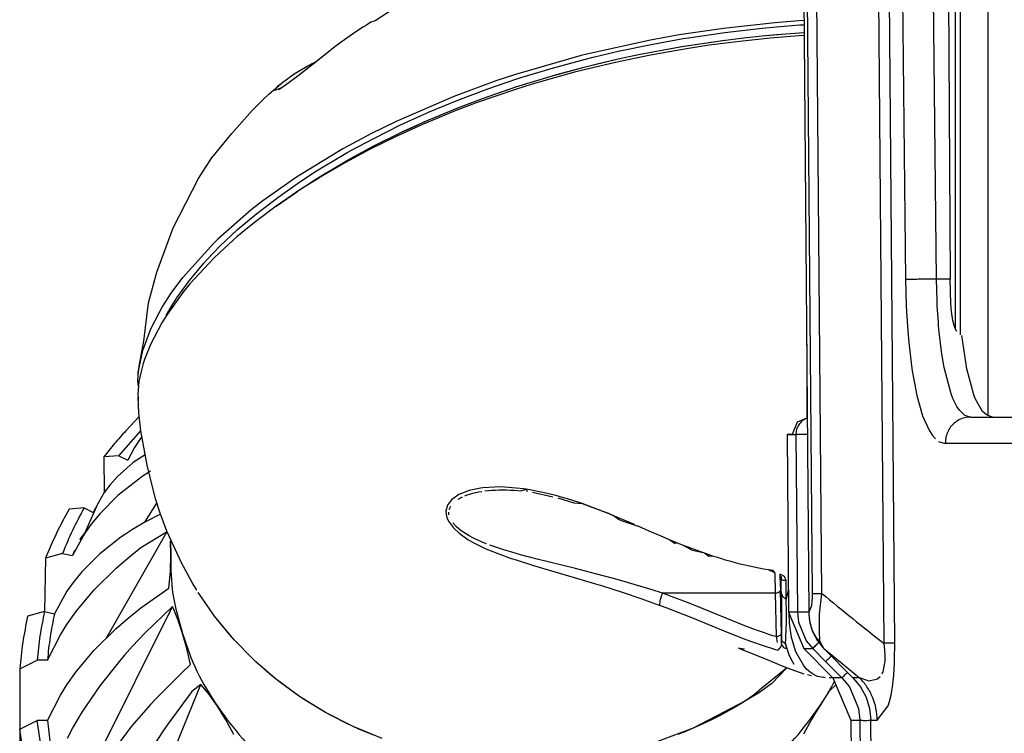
# Model space of a CAD drawing. Header units: millimetres. Extents: x -1205 to -724, y -121 to 439.
# Tile 5 of 25: x -1155 to -1099, y -35 to 6. Entities that reach past the tile are written whole.
import ezdxf

# ---------------------------------------------------------------- set-up
doc = ezdxf.new("R2010")
doc.units = ezdxf.units.MM

# ---------------------------------------------------------------- blocks, each defined once
blk = doc.blocks.new('Schale_links__1', base_point=(-1148.313, -36.436))
at = {"color": 7, "linetype": 'Continuous'}
for p, q in [((-1116.655, 4.854), (-1114.691, 5.143)), ((-1114.691, 5.143), (-1113.475, 5.294)), ((-1111.973, 5.269), (-1113.71, 5.087)), ((-1113.475, 5.294), (-1112.43, 5.406)), ((-1112.43, 5.406), (-1111.059, 5.53)), ((-1110.318, 5.401), (-1111.973, 5.269)), ((-1111.059, 5.53), (-1110.273, 5.588)), ((-1110.008, 5.419), (-1110.318, 5.401)), ((-1110.273, 5.588), (-1110.01, 5.603)), ((-1116.771, 4.663), (-1118.845, 4.298)), ((-1118.704, 4.492), (-1117.133, 4.776)), ((-1117.133, 4.776), (-1116.655, 4.854)), ((-1115.462, 4.861), (-1116.771, 4.663)), ((-1114.357, 5.009), (-1115.462, 4.861)), ((-1113.71, 5.087), (-1114.357, 5.009)), ((-1121.913, 3.794), (-1120.704, 4.077)), ((-1118.845, 4.298), (-1120.865, 3.88)), ((-1120.704, 4.077), (-1119.542, 4.326)), ((-1119.542, 4.326), (-1118.704, 4.492)), ((-1124.242, 3.181), (-1122.654, 3.609)), ((-1122.324, 3.537), (-1123.211, 3.312)), ((-1122.654, 3.609), (-1121.913, 3.794)), ((-1120.865, 3.88), (-1122.324, 3.537)), ((-1126.396, 2.529), (-1124.552, 3.093)), ((-1123.211, 3.312), (-1125.638, 2.626)), ((-1124.552, 3.093), (-1124.242, 3.181)), ((-1126.612, 2.321), (-1128.862, 1.547)), ((-1128.184, 1.919), (-1126.526, 2.486)), ((-1125.638, 2.626), (-1126.612, 2.321)), ((-1126.526, 2.486), (-1126.396, 2.529)), ((-1129.915, 1.267), (-1128.759, 1.71)), ((-1128.759, 1.71), (-1128.184, 1.919)), ((-1130.934, 0.853), (-1129.915, 1.267)), ((-1128.862, 1.547), (-1130.161, 1.053)), ((-1133.042, -0.084), (-1131.587, 0.574)), ((-1130.161, 1.053), (-1131.954, 0.309)), ((-1131.587, 0.574), (-1130.934, 0.853)), ((-1131.954, 0.309), (-1133.469, -0.379)), ((-1133.469, -0.379), (-1134.958, -1.114)), ((-1134.745, -0.926), (-1133.198, -0.158)), ((-1133.198, -0.158), (-1133.042, -0.084)), ((-1134.958, -1.114), (-1136.408, -1.892)), ((-1136.085, -1.648), (-1135.09, -1.107)), ((-1135.09, -1.107), (-1134.745, -0.926)), ((-1136.228, -1.729), (-1136.085, -1.648)), ((-1136.408, -1.892), (-1137.926, -2.779)), ((-1137.645, -2.563), (-1136.228, -1.729)), ((-1137.926, -2.779), (-1139.113, -3.531)), ((-1138.891, -3.361), (-1137.926, -2.779)), ((-1137.926, -2.779), (-1137.645, -2.563)), ((-1139.45, -3.756), (-1140.37, -4.394)), ((-1140.37, -4.394), (-1139.76, -3.957)), ((-1139.76, -3.957), (-1139.113, -3.531)), ((-1139.113, -3.531), (-1139.45, -3.756)), ((-1140.37, -4.394), (-1141.538, -5.269)), ((-1141.798, -5.474), (-1142.62, -6.154)), ((-1141.538, -5.269), (-1141.798, -5.474)), ((-1142.62, -6.154), (-1143.61, -7.046)), ((-1143.61, -7.046), (-1143.953, -7.377)), ((-1143.953, -7.377), (-1145.323, -8.85)), ((-1145.323, -8.85), (-1145.732, -9.351)), ((-1145.732, -9.351), (-1146.639, -10.617)), ((-1146.639, -10.617), (-1146.94, -11.104)), ((-1146.94, -11.104), (-1147.581, -12.339)), ((-1147.581, -12.339), (-1147.927, -13.204)), ((-1148.004, -13.434), (-1148.154, -13.965)), ((-1147.927, -13.204), (-1148.004, -13.434)), ((-1148.154, -13.965), (-1148.255, -14.475)), ((-1148.255, -14.475), (-1148.313, -15.208)), ((-1148.313, -15.208), (-1148.307, -15.366)), ((-1148.26, -16.274), (-1148.307, -15.366)), ((-1148.307, -15.366), (-1148.301, -15.534)), ((-1148.138, -17.297), (-1148.26, -16.274)), ((-1147.79, -19.28), (-1148.138, -17.297)), ((-1147.302, -21.216), (-1147.79, -19.28)), ((-1127.346, -20.698), (-1127.12, -20.701)), ((-1127.346, -20.698), (-1127.12, -20.701)), ((-1127.12, -20.701), (-1126.664, -20.721)), ((-1126.892, -20.708), (-1126.664, -20.721)), ((-1126.664, -20.721), (-1126.303, -20.761)), ((-1126.303, -20.761), (-1125.984, -20.661)), ((-1125.984, -20.661), (-1125.932, -20.796)), ((-1125.628, -20.835), (-1124.463, -21.099)), ((-1147.034, -22.029), (-1147.302, -21.216)), ((-1124.171, -21.16), (-1123.252, -21.451)), ((-1123.252, -21.451), (-1122.771, -21.491)), ((-1122.771, -21.491), (-1121.243, -22.065)), ((-1146.646, -23.078), (-1147.034, -22.029)), ((-1121.243, -22.065), (-1120.909, -22.202)), ((-1120.909, -22.202), (-1120.688, -22.386)), ((-1120.688, -22.386), (-1120.537, -22.455)), ((-1120.537, -22.455), (-1119.559, -22.788)), ((-1145.814, -24.902), (-1146.646, -23.078)), ((-1118.912, -23.074), (-1119.559, -22.788)), ((-1118.239, -23.364), (-1118.912, -23.074)), ((-1117.746, -23.57), (-1118.239, -23.364)), ((-1117.469, -23.78), (-1117.746, -23.57)), ((-1117.292, -23.754), (-1117.469, -23.78)), ((-1116.948, -23.89), (-1117.292, -23.754)), ((-1116.433, -24.186), (-1116.948, -23.89)), ((-1115.747, -24.335), (-1116.433, -24.186)), ((-1115.489, -24.527), (-1115.747, -24.335)), ((-1145.189, -26.018), (-1145.814, -24.902)), ((-1115.256, -24.503), (-1115.489, -24.527)), ((-1115, -24.586), (-1115.256, -24.503)), ((-1114.743, -24.666), (-1115, -24.586)), ((-1114.524, -24.733), (-1114.743, -24.666)), ((-1114.223, -24.82), (-1114.524, -24.733)), ((-1113.96, -24.893), (-1114.223, -24.82)), ((-1113.695, -24.962), (-1113.96, -24.893)), ((-1113.429, -25.027), (-1113.695, -24.962)), ((-1113.16, -25.089), (-1113.429, -25.027)), ((-1112.888, -25.147), (-1113.16, -25.089)), ((-1112.615, -25.201), (-1112.888, -25.147)), ((-1112.34, -25.251), (-1112.615, -25.201)), ((-1112.064, -25.296), (-1112.34, -25.251)), ((-1111.691, -25.478), (-1112.064, -25.296)), ((-1144.928, -26.465), (-1145.189, -26.018)), ((-1111.377, -26.189), (-1111.389, -25.538)), ((-1111.389, -25.538), (-1111.383, -25.87)), ((-1111.383, -25.87), (-1111.371, -26.487)), ((-1144.617, -26.935), (-1144.845, -26.603)), ((-1144.617, -26.935), (-1144.845, -26.603)), ((-1111.307, -26.707), (-1111.377, -26.189)), ((-1111.371, -26.487), (-1111.307, -26.707)), ((-1143.907, -27.968), (-1144.617, -26.935)), ((-1143.907, -27.968), (-1144.617, -26.935)), ((-1142.786, -29.324), (-1143.907, -27.968)), ((-1141.713, -30.42), (-1142.786, -29.324)), ((-1113.778, -29.794), (-1113.244, -30.018)), ((-1113.577, -29.838), (-1113.778, -29.794)), ((-1113.44, -29.864), (-1113.577, -29.838)), ((-1113.244, -30.018), (-1112.145, -30.459)), ((-1112.145, -30.459), (-1111.331, -30.788)), ((-1140.425, -31.543), (-1141.541, -30.582)), ((-1111.027, -30.948), (-1111.874, -31.83)), ((-1111.331, -30.788), (-1110.78, -31.012)), ((-1110.78, -31.012), (-1110.034, -31.282)), ((-1139.03, -32.57), (-1140.425, -31.543)), ((-1109.579, -31.385), (-1109.822, -31.333)), ((-1108.8, -31.511), (-1109.001, -31.471)), ((-1108.569, -31.49), (-1108.366, -31.485)), ((-1112.128, -32.018), (-1112.576, -32.358)), ((-1111.874, -31.83), (-1112.128, -32.018)), ((-1137.531, -33.494), (-1139.03, -32.57)), ((-1113.38, -32.827), (-1116.384, -34.407)), ((-1112.576, -32.358), (-1113.38, -32.827)), ((-1135.94, -34.306), (-1137.531, -33.494)), ((-1134.279, -34.992), (-1135.94, -34.306)), ((-1116.384, -34.407), (-1119.854, -35.703))]:
    blk.add_line(p, q, dxfattribs=at)
at = {"color": 1, "linetype": 'Continuous'}
for p, q in [((-1129.277, -20.74), (-1129.856, -20.97)), ((-1129.377, -20.986), (-1129.231, -20.939)), ((-1128.62, -20.597), (-1129.277, -20.74)), ((-1129.231, -20.939), (-1129.066, -20.892)), ((-1129.066, -20.892), (-1128.896, -20.85)), ((-1128.896, -20.85), (-1128.722, -20.815)), ((-1128.722, -20.815), (-1128.547, -20.784)), ((-1128.477, -20.578), (-1128.62, -20.597)), ((-1127.486, -20.528), (-1128.477, -20.578)), ((-1128.365, -20.758), (-1128.166, -20.736)), ((-1128.166, -20.736), (-1127.965, -20.719)), ((-1127.965, -20.719), (-1127.761, -20.707)), ((-1127.761, -20.707), (-1127.556, -20.7)), ((-1127.556, -20.7), (-1127.346, -20.698)), ((-1127.24, -20.535), (-1127.486, -20.528)), ((-1126.332, -20.612), (-1127.24, -20.535)), ((-1125.984, -20.661), (-1126.332, -20.612)), ((-1125.78, -20.694), (-1125.984, -20.661)), ((-1125.034, -20.841), (-1125.78, -20.694)), ((-1124.281, -21.026), (-1125.034, -20.841)), ((-1130.284, -21.27), (-1130.52, -21.587)), ((-1129.856, -20.97), (-1130.284, -21.27)), ((-1129.903, -21.23), (-1129.657, -21.1)), ((-1129.519, -21.04), (-1129.377, -20.986)), ((-1123.836, -21.151), (-1124.281, -21.026)), ((-1123.624, -21.214), (-1123.836, -21.151)), ((-1122.953, -21.429), (-1123.624, -21.214)), ((-1122.771, -21.491), (-1122.953, -21.429)), ((-1122.114, -21.726), (-1122.771, -21.491)), ((-1130.52, -21.587), (-1130.609, -21.929)), ((-1130.609, -21.929), (-1130.598, -22.116)), ((-1130.43, -22.127), (-1130.439, -21.972)), ((-1130.413, -21.819), (-1130.329, -21.631)), ((-1121.613, -21.918), (-1122.114, -21.726)), ((-1121.243, -22.065), (-1121.613, -21.918)), ((-1120.909, -22.202), (-1121.243, -22.065)), ((-1130.598, -22.116), (-1130.557, -22.282)), ((-1130.557, -22.282), (-1130.461, -22.499)), ((-1130.461, -22.499), (-1130.176, -22.884)), ((-1129.99, -22.829), (-1130.215, -22.585)), ((-1119.769, -22.694), (-1120.909, -22.202)), ((-1130.176, -22.884), (-1129.836, -23.196)), ((-1129.721, -23.049), (-1129.99, -22.829)), ((-1129.836, -23.196), (-1129.341, -23.543)), ((-1129.479, -23.211), (-1129.721, -23.049)), ((-1118.912, -23.074), (-1119.559, -22.788)), ((-1118.239, -23.364), (-1118.912, -23.074)), ((-1129.265, -23.337), (-1129.479, -23.211)), ((-1129.341, -23.543), (-1129.072, -23.7)), ((-1129.019, -23.468), (-1129.265, -23.337)), ((-1129.072, -23.7), (-1128.497, -23.992)), ((-1128.724, -23.608), (-1129.019, -23.468)), ((-1128.424, -23.737), (-1128.724, -23.608)), ((-1128.277, -23.796), (-1128.424, -23.737)), ((-1117.746, -23.57), (-1118.239, -23.364)), ((-1117.292, -23.754), (-1117.746, -23.57)), ((-1116.948, -23.89), (-1117.292, -23.754)), ((-1128.497, -23.992), (-1128.302, -24.08)), ((-1128.302, -24.08), (-1128.148, -24.147)), ((-1128.148, -24.147), (-1127.567, -24.38)), ((-1127.676, -24.016), (-1128.074, -23.874)), ((-1127.274, -24.148), (-1127.676, -24.016)), ((-1127.078, -24.209), (-1127.274, -24.148)), ((-1126.819, -24.286), (-1127.078, -24.209)), ((-1126.312, -24.429), (-1126.819, -24.286)), ((-1116.516, -24.056), (-1116.948, -23.89)), ((-1116.016, -24.24), (-1116.516, -24.056)), ((-1115.747, -24.335), (-1116.016, -24.24)), ((-1115.256, -24.503), (-1115.747, -24.335)), ((-1127.567, -24.38), (-1126.851, -24.636)), ((-1126.851, -24.636), (-1126.572, -24.729)), ((-1126.572, -24.729), (-1125.575, -25.041)), ((-1125.803, -24.565), (-1126.312, -24.429)), ((-1125.363, -24.678), (-1125.803, -24.565)), ((-1123.15, -25.229), (-1125.363, -24.678)), ((-1115, -24.586), (-1115.256, -24.503)), ((-1114.743, -24.666), (-1115, -24.586)), ((-1114.524, -24.733), (-1114.743, -24.666)), ((-1114.223, -24.82), (-1114.524, -24.733)), ((-1113.96, -24.893), (-1114.223, -24.82)), ((-1113.695, -24.962), (-1113.96, -24.893)), ((-1125.575, -25.041), (-1123.228, -25.733)), ((-1122.007, -25.52), (-1123.15, -25.229)), ((-1113.429, -25.027), (-1113.695, -24.962)), ((-1113.16, -25.089), (-1113.429, -25.027)), ((-1112.888, -25.147), (-1113.16, -25.089)), ((-1112.615, -25.201), (-1112.888, -25.147)), ((-1112.34, -25.251), (-1112.615, -25.201)), ((-1112.064, -25.296), (-1112.34, -25.251)), ((-1111.786, -25.335), (-1112.064, -25.296)), ((-1111.691, -25.478), (-1111.786, -25.335)), ((-1123.228, -25.733), (-1121.997, -26.102)), ((-1120.974, -25.796), (-1122.007, -25.52)), ((-1120.49, -25.931), (-1120.974, -25.796)), ((-1119.583, -26.195), (-1120.49, -25.931)), ((-1111.691, -25.478), (-1111.671, -26.637)), ((-1111.133, -25.673), (-1111.389, -25.538)), ((-1111.043, -25.904), (-1111.133, -25.673)), ((-1121.997, -26.102), (-1121.612, -26.22)), ((-1121.612, -26.22), (-1120.463, -26.589)), ((-1120.463, -26.589), (-1119.396, -26.949)), ((-1118.757, -26.446), (-1119.583, -26.195)), ((-1118.151, -26.637), (-1118.757, -26.446)), ((-1111.321, -28.989), (-1111.371, -26.487)), ((-1110.917, -26.435), (-1111.01, -26.789)), ((-1119.396, -26.949), (-1118.338, -27.326)), ((-1117.936, -26.715), (-1118.151, -26.637)), ((-1111.671, -26.637), (-1118.151, -26.637)), ((-1117.495, -26.88), (-1117.936, -26.715)), ((-1116.869, -27.121), (-1117.495, -26.88)), ((-1116.233, -27.373), (-1116.869, -27.121)), ((-1111.671, -26.637), (-1111.621, -29.139)), ((-1111.307, -26.707), (-1111.321, -28.989)), ((-1111.01, -26.789), (-1111.042, -26.985)), ((-1111.036, -27.269), (-1111.042, -26.985)), ((-1118.338, -27.326), (-1117.913, -27.483)), ((-1117.913, -27.483), (-1117.278, -27.726)), ((-1117.278, -27.726), (-1116.435, -28.06)), ((-1114.544, -28.06), (-1116.233, -27.373)), ((-1111.033, -27.461), (-1111.036, -27.269)), ((-1111.031, -27.708), (-1111.033, -27.461)), ((-1111.031, -27.994), (-1111.031, -27.708)), ((-1142.942, -29.149), (-1143.907, -27.968)), ((-1116.435, -28.06), (-1114.536, -28.833)), ((-1113.698, -28.4), (-1114.544, -28.06)), ((-1111.033, -28.342), (-1111.031, -27.994)), ((-1110.85, -28.336), (-1110.866, -27.789)), ((-1114.536, -28.833), (-1113.898, -29.089)), ((-1113.273, -28.566), (-1113.698, -28.4)), ((-1112.951, -28.688), (-1113.273, -28.566)), ((-1112.632, -28.805), (-1112.951, -28.688)), ((-1112.292, -28.924), (-1112.632, -28.805)), ((-1111.059, -29.227), (-1111.041, -28.717)), ((-1111.041, -28.717), (-1111.033, -28.342)), ((-1110.834, -28.523), (-1110.85, -28.336)), ((-1110.728, -29.191), (-1110.834, -28.523)), ((-1142.786, -29.324), (-1142.942, -29.149)), ((-1141.713, -30.42), (-1142.786, -29.324)), ((-1113.898, -29.089), (-1113.467, -29.256)), ((-1113.467, -29.256), (-1113.101, -29.393)), ((-1113.101, -29.393), (-1112.816, -29.498)), ((-1112.09, -28.992), (-1112.292, -28.924)), ((-1111.806, -29.083), (-1112.09, -28.992)), ((-1111.621, -29.139), (-1111.806, -29.083)), ((-1111.621, -29.139), (-1111.558, -29.476)), ((-1111.321, -28.989), (-1111.311, -29.372)), ((-1111.312, -29.543), (-1111.321, -28.989)), ((-1111.077, -29.548), (-1111.059, -29.227)), ((-1110.482, -30.004), (-1110.728, -29.191)), ((-1112.816, -29.498), (-1112.595, -29.575)), ((-1112.595, -29.575), (-1112.374, -29.651)), ((-1112.374, -29.651), (-1112.184, -29.713)), ((-1112.184, -29.713), (-1111.946, -29.788)), ((-1111.946, -29.788), (-1111.707, -29.86)), ((-1111.707, -29.86), (-1111.518, -29.913)), ((-1111.355, -29.697), (-1111.518, -29.913)), ((-1111.312, -29.543), (-1111.355, -29.697)), ((-1111.077, -29.548), (-1111.009, -29.817)), ((-1111.009, -29.817), (-1110.893, -30.161)), ((-1141.541, -30.582), (-1141.713, -30.42)), ((-1110.893, -30.161), (-1110.779, -30.419)), ((-1110.779, -30.419), (-1110.605, -30.719)), ((-1110.052, -30.786), (-1110.482, -30.004)), ((-1140.607, -31.396), (-1141.541, -30.582)), ((-1111.027, -30.948), (-1111.649, -31.461)), ((-1109.887, -30.984), (-1110.052, -30.786)), ((-1109.671, -31.185), (-1109.887, -30.984)), ((-1140.425, -31.543), (-1140.607, -31.396)), ((-1140.175, -31.74), (-1140.425, -31.543)), ((-1111.649, -31.461), (-1112.434, -32.098)), ((-1109.438, -31.342), (-1109.671, -31.185)), ((-1109.25, -31.429), (-1109.438, -31.342)), ((-1108.8, -31.511), (-1109.25, -31.429)), ((-1139.289, -32.392), (-1140.175, -31.74)), ((-1112.577, -32.214), (-1112.864, -32.457)), ((-1112.434, -32.098), (-1112.577, -32.214)), ((-1139.03, -32.57), (-1139.289, -32.392)), ((-1138.706, -32.784), (-1139.03, -32.57)), ((-1137.908, -33.277), (-1138.706, -32.784)), ((-1113.38, -32.827), (-1113.595, -32.964)), ((-1113.135, -32.663), (-1113.38, -32.827)), ((-1112.864, -32.457), (-1113.135, -32.663)), ((-1137.531, -33.494), (-1137.908, -33.277)), ((-1114.152, -33.293), (-1114.534, -33.506)), ((-1113.973, -33.19), (-1114.152, -33.293)), ((-1113.595, -32.964), (-1113.973, -33.19)), ((-1137.158, -33.699), (-1137.531, -33.494)), ((-1136.337, -34.118), (-1137.158, -33.699)), ((-1115.304, -33.905), (-1115.693, -34.093)), ((-1114.807, -33.652), (-1115.304, -33.905)), ((-1114.534, -33.506), (-1114.807, -33.652)), ((-1135.94, -34.306), (-1136.337, -34.118)), ((-1135.608, -34.455), (-1135.94, -34.306)), ((-1134.809, -34.789), (-1135.608, -34.455)), ((-1116.384, -34.407), (-1116.875, -34.614)), ((-1115.693, -34.093), (-1116.384, -34.407)), ((-1116.875, -34.614), (-1117.274, -34.773))]:
    blk.add_line(p, q, dxfattribs=at)
for points in [[(-1111.389, -25.538), (-1111.38, -26.025), (-1111.371, -26.487)], [(-1111.311, -25.679), (-1111.335, -25.775), (-1111.283, -25.871), (-1111.126, -25.888), (-1111.043, -25.904)], [(-1111.307, -26.707), (-1111.333, -26.245), (-1111.311, -25.679)], [(-1111.042, -26.985), (-1111.043, -26.441), (-1111.043, -25.904)], [(-1111.671, -26.637), (-1111.584, -26.62), (-1111.443, -26.553), (-1111.38, -26.495), (-1111.371, -26.487)], [(-1118.151, -26.637), (-1118.193, -26.736), (-1118.258, -26.905), (-1118.289, -27.008), (-1118.314, -27.162), (-1118.335, -27.305), (-1118.338, -27.326)], [(-1111.307, -26.707), (-1111.3, -26.719), (-1111.245, -26.808), (-1111.12, -26.934), (-1111.042, -26.985)], [(-1111.621, -29.139), (-1111.535, -29.122), (-1111.394, -29.056), (-1111.33, -28.998), (-1111.321, -28.989)], [(-1111.312, -29.543), (-1111.311, -29.457), (-1111.311, -29.372)], [(-1111.311, -29.372), (-1111.296, -29.383), (-1111.194, -29.46), (-1111.091, -29.537), (-1111.077, -29.548)], [(-1111.312, -29.543), (-1111.306, -29.557), (-1111.259, -29.653), (-1111.188, -29.757), (-1111.009, -29.817)], [(-1111.009, -29.817), (-1111.043, -29.683), (-1111.077, -29.548)]]:
    blk.add_spline(points, degree=3, dxfattribs=at)
blk = doc.blocks.new('Kopie_Fokusknopf_Vorm_1__2', base_point=(-1155.111, -63.55))
at = {"color": 7, "linetype": 'Continuous'}
for p, q in [((-1149.009, -17.3), (-1148.234, -16.489)), ((-1149.408, -18.738), (-1148.137, -17.302)), ((-1148.079, -17.638), (-1148.51, -18.257)), ((-1148.51, -18.257), (-1148.895, -18.994)), ((-1149.408, -18.738), (-1150.276, -18.804)), ((-1150.276, -18.804), (-1150.248, -20.855)), ((-1148.584, -19.131), (-1149.483, -19.924)), ((-1149.408, -18.738), (-1148.895, -18.994)), ((-1147.895, -18.687), (-1148.584, -19.131)), ((-1147.597, -19.632), (-1148.06, -19.935)), ((-1149.483, -19.924), (-1149.928, -20.427)), ((-1148.266, -20.077), (-1149.474, -21.032)), ((-1148.06, -19.935), (-1148.266, -20.077)), ((-1150.248, -20.855), (-1150.602, -21.47)), ((-1149.928, -20.427), (-1150.248, -20.855)), ((-1151.361, -23.184), (-1150.602, -21.47)), ((-1150.602, -21.47), (-1150.893, -21.995)), ((-1149.474, -21.032), (-1150.507, -22.068)), ((-1147.916, -22.553), (-1147.223, -21.458)), ((-1151.406, -21.739), (-1152.274, -21.805)), ((-1151.406, -21.739), (-1150.893, -21.995)), ((-1150.507, -22.068), (-1151.004, -22.679)), ((-1147.916, -22.553), (-1148.63, -22.978)), ((-1147.009, -22.096), (-1147.916, -22.553)), ((-1151.361, -23.184), (-1152.08, -24.48)), ((-1151.653, -23.557), (-1151.361, -23.184)), ((-1151.004, -22.679), (-1151.361, -23.184)), ((-1150.142, -29.238), (-1146.635, -23.101)), ((-1148.63, -22.978), (-1149.093, -23.281)), ((-1148.14, -24.016), (-1146.635, -23.101)), ((-1149.299, -23.424), (-1150.507, -24.379)), ((-1149.093, -23.281), (-1149.299, -23.424)), ((-1146.445, -23.631), (-1146.429, -24.474)), ((-1146.429, -24.474), (-1146.445, -23.631)), ((-1151.956, -24.18), (-1152.08, -24.48)), ((-1148.876, -24.605), (-1148.14, -24.016)), ((-1153.62, -24.623), (-1153.685, -27.694)), ((-1152.652, -24.348), (-1153.62, -24.623)), ((-1152.652, -24.348), (-1152.08, -24.48)), ((-1150.507, -24.379), (-1151.54, -25.415)), ((-1149.569, -25.205), (-1148.876, -24.605)), ((-1146.443, -25.369), (-1146.429, -24.474)), ((-1151.54, -25.415), (-1152.037, -26.026)), ((-1150.851, -26.474), (-1149.569, -25.205)), ((-1146.541, -26.345), (-1146.443, -25.369)), ((-1152.037, -26.026), (-1152.394, -26.531)), ((-1152.394, -26.531), (-1153.113, -27.827)), ((-1151.888, -27.716), (-1150.851, -26.474)), ((-1148.138, -27.48), (-1146.541, -26.345)), ((-1153.685, -27.694), (-1154.653, -27.97)), ((-1153.685, -27.694), (-1153.113, -27.827)), ((-1152.641, -40.101), (-1146.321, -27.401)), ((-1152.402, -28.442), (-1151.888, -27.716)), ((-1148.874, -28.069), (-1148.138, -27.48)), ((-1146.321, -27.401), (-1147.915, -28.941)), ((-1146.244, -27.578), (-1146.321, -27.401)), ((-1146.019, -28.147), (-1146.244, -27.578)), ((-1149.567, -28.669), (-1148.874, -28.069)), ((-1145.745, -28.957), (-1146.019, -28.147)), ((-1152.772, -29.03), (-1152.402, -28.442)), ((-1150.848, -29.938), (-1149.567, -28.669)), ((-1153.516, -30.493), (-1152.772, -29.03)), ((-1147.915, -28.941), (-1148.626, -29.695)), ((-1145.499, -29.825), (-1145.745, -28.957)), ((-1151.886, -31.18), (-1150.848, -29.938)), ((-1148.626, -29.695), (-1149.088, -30.212)), ((-1145.283, -30.747), (-1145.499, -29.825)), ((-1155.111, -30.994), (-1154.108, -30.493)), ((-1153.516, -30.493), (-1154.108, -30.493)), ((-1149.295, -30.451), (-1150.502, -31.966)), ((-1149.088, -30.212), (-1149.295, -30.451)), ((-1155.111, -30.994), (-1155.111, -36.994)), ((-1145.283, -30.747), (-1145.747, -31.176)), ((-1152.4, -31.906), (-1151.886, -31.18)), ((-1145.747, -31.176), (-1147.288, -32.716)), ((-1108.355, -31.88), (-1108.268, -31.699)), ((-1152.77, -32.494), (-1152.4, -31.906)), ((-1150.502, -31.966), (-1151.534, -33.481)), ((-1150.805, -46.915), (-1144.69, -31.884)), ((-1144.69, -31.884), (-1145.212, -32.292)), ((-1144.259, -32.413), (-1144.69, -31.884)), ((-1108.183, -31.903), (-1108.585, -32.301)), ((-1153.514, -33.957), (-1152.77, -32.494)), ((-1147.288, -32.716), (-1147.588, -33.04)), ((-1145.212, -32.292), (-1146.593, -34.166)), ((-1143.744, -33.133), (-1144.259, -32.413)), ((-1108.585, -32.301), (-1109.103, -33.116)), ((-1147.588, -33.04), (-1148.656, -34.273)), ((-1143.255, -33.918), (-1143.744, -33.133)), ((-1109.103, -33.116), (-1109.398, -33.577)), ((-1155.108, -34.458), (-1154.106, -33.957)), ((-1153.679, -36.756), (-1154.106, -33.957)), ((-1153.514, -33.957), (-1154.106, -33.957)), ((-1151.534, -33.481), (-1152.031, -34.322)), ((-1142.794, -34.762), (-1143.255, -33.918)), ((-1109.591, -33.901), (-1110.05, -34.746)), ((-1109.398, -33.577), (-1109.591, -33.901)), ((-1154.647, -37.481), (-1155.108, -34.458)), ((-1155.108, -34.458), (-1155.108, -40.458)), ((-1152.031, -34.322), (-1152.388, -34.993)), ((-1148.656, -34.273), (-1149.495, -35.352)), ((-1146.593, -34.166), (-1146.863, -34.555)), ((-1146.863, -34.555), (-1147.82, -36.018))]:
    blk.add_line(p, q, dxfattribs=at)
for points in [[(-1149.009, -17.3), (-1149.659, -18.042), (-1150.276, -18.804)], [(-1152.274, -21.805), (-1152.997, -23.197), (-1153.62, -24.623)], [(-1151.406, -21.739), (-1152.073, -23.028), (-1152.652, -24.348)], [(-1146.429, -24.474), (-1146.303, -26.7), (-1145.745, -28.957)], [(-1153.685, -27.694), (-1153.944, -29.088), (-1154.108, -30.493)], [(-1154.653, -27.97), (-1154.935, -29.476), (-1155.111, -30.994)], [(-1153.113, -27.827), (-1153.359, -29.155), (-1153.516, -30.493)], [(-1145.745, -28.957), (-1144.929, -31.125), (-1143.744, -33.133)], [(-1109.103, -33.116), (-1108.715, -32.504), (-1108.355, -31.88)], [(-1143.744, -33.133), (-1142.289, -35.016), (-1140.563, -36.719)], [(-1112.279, -36.704), (-1110.555, -35), (-1109.103, -33.116)], [(-1153.514, -33.957), (-1153.354, -35.295), (-1153.107, -36.623)]]:
    blk.add_spline(points, degree=3, dxfattribs=at)
blk = doc.blocks.new('Schale_rechts__3', base_point=(-1148.311, -14.754))
at = {"color": 7, "linetype": 'Continuous'}
for p, q in [((-1110.112, 18.296), (-1112.393, 18.092)), ((-1113.802, 17.782), (-1115.379, 17.347)), ((-1112.661, 18.03), (-1113.802, 17.782)), ((-1112.393, 18.092), (-1112.661, 18.03)), ((-1115.86, 17.225), (-1117.979, 16.304)), ((-1115.379, 17.347), (-1115.86, 17.225)), ((-1117.979, 16.304), (-1119.417, 15.736)), ((-1119.417, 15.736), (-1120.619, 15.08)), ((-1120.619, 15.08), (-1122.989, 13.9)), ((-1123.282, 13.717), (-1124.242, 13.168)), ((-1122.989, 13.9), (-1123.282, 13.717)), ((-1124.242, 13.168), (-1125.85, 12.119)), ((-1125.85, 12.119), (-1126.422, 11.777)), ((-1126.422, 11.777), (-1128.396, 10.418)), ((-1128.396, 10.418), (-1129.607, 9.641)), ((-1129.607, 9.641), (-1130.947, 8.711)), ((-1130.947, 8.711), (-1134.674, 6.264)), ((-1134.674, 6.264), (-1134.916, 6.187)), ((-1110.317, 6.267), (-1111.689, 6.16)), ((-1110.015, 6.284), (-1110.317, 6.267)), ((-1135.341, 5.921), (-1135.785, 5.628)), ((-1135.341, 5.921), (-1135.785, 5.628)), ((-1135.175, 6.025), (-1135.341, 5.921)), ((-1135.175, 6.025), (-1135.341, 5.921)), ((-1134.916, 6.187), (-1135.175, 6.025)), ((-1134.916, 6.187), (-1135.175, 6.025)), ((-1114.65, 5.837), (-1117.198, 5.459)), ((-1111.689, 6.16), (-1114.65, 5.837)), ((-1114.566, 5.602), (-1112.433, 5.848)), ((-1112.433, 5.848), (-1111.607, 5.926)), ((-1111.607, 5.926), (-1110.275, 6.03)), ((-1110.275, 6.03), (-1110.013, 6.044)), ((-1135.785, 5.628), (-1136.628, 5.035)), ((-1135.785, 5.628), (-1136.628, 5.035)), ((-1118.841, 5.165), (-1122.502, 4.359)), ((-1117.198, 5.459), (-1118.841, 5.165)), ((-1118.71, 4.933), (-1116.959, 5.247)), ((-1116.959, 5.247), (-1116.661, 5.296)), ((-1116.661, 5.296), (-1114.566, 5.602)), ((-1116.655, 4.854), (-1114.561, 5.16)), ((-1112.43, 5.406), (-1111.592, 5.485)), ((-1111.592, 5.485), (-1111.318, 5.506)), ((-1111.318, 5.506), (-1110.273, 5.588)), ((-1110.273, 5.588), (-1110.01, 5.603)), ((-1137.063, 4.712), (-1137.401, 4.455)), ((-1137.063, 4.712), (-1137.401, 4.455)), ((-1136.628, 5.035), (-1137.063, 4.712)), ((-1136.628, 5.035), (-1137.063, 4.712)), ((-1120.711, 4.517), (-1118.71, 4.933)), ((-1118.704, 4.492), (-1116.942, 4.808)), ((-1116.942, 4.808), (-1116.655, 4.854)), ((-1137.97, 3.98), (-1139.125, 3.095)), ((-1137.401, 4.455), (-1138.645, 3.475)), ((-1137.401, 4.455), (-1137.97, 3.98)), ((-1122.836, 4.275), (-1126.612, 3.188)), ((-1124.561, 3.533), (-1122.662, 4.05)), ((-1122.502, 4.359), (-1122.836, 4.275)), ((-1122.662, 4.05), (-1122.147, 4.18)), ((-1122.147, 4.18), (-1120.711, 4.517)), ((-1122.129, 3.741), (-1120.704, 4.077)), ((-1139.323, 3.224), (-1138.586, 3.66)), ((-1139.323, 3.224), (-1138.586, 3.66)), ((-1138.645, 3.475), (-1139.125, 3.095)), ((-1138.586, 3.66), (-1138.176, 3.878)), ((-1138.586, 3.66), (-1138.176, 3.878)), ((-1126.405, 2.969), (-1124.561, 3.533)), ((-1124.552, 3.093), (-1122.654, 3.609)), ((-1122.654, 3.609), (-1122.129, 3.741)), ((-1139.978, 2.749), (-1139.323, 3.224)), ((-1139.978, 2.749), (-1139.323, 3.224)), ((-1139.125, 3.095), (-1139.537, 2.777)), ((-1139.125, 3.095), (-1139.537, 2.777)), ((-1126.612, 3.188), (-1127.687, 2.83)), ((-1127.136, 2.728), (-1126.405, 2.969)), ((-1126.396, 2.529), (-1124.552, 3.093)), ((-1140.794, 2.054), (-1139.978, 2.749)), ((-1140.019, 2.436), (-1140.441, 2.27)), ((-1140.235, 2.545), (-1139.978, 2.749)), ((-1140.019, 2.436), (-1140.207, 2.298)), ((-1139.819, 2.572), (-1140.019, 2.436)), ((-1139.537, 2.777), (-1139.819, 2.572)), ((-1139.537, 2.777), (-1139.819, 2.572)), ((-1127.687, 2.83), (-1130.16, 1.919)), ((-1129.926, 1.707), (-1128.194, 2.359)), ((-1128.194, 2.359), (-1127.136, 2.728)), ((-1128.184, 1.919), (-1127.118, 2.29)), ((-1127.118, 2.29), (-1126.589, 2.465)), ((-1126.589, 2.465), (-1126.396, 2.529)), ((-1141.339, 1.524), (-1141.118, 1.749)), ((-1141.118, 1.749), (-1140.794, 2.054)), ((-1130.16, 1.919), (-1133.471, 0.486)), ((-1131.598, 1.014), (-1129.926, 1.707)), ((-1141.742, 1.12), (-1141.339, 1.524)), ((-1142.906, -0.218), (-1141.742, 1.12)), ((-1133.21, 0.282), (-1131.864, 0.897)), ((-1131.864, 0.897), (-1131.598, 1.014)), ((-1131.847, 0.461), (-1131.587, 0.574)), ((-1133.471, 0.486), (-1134.921, -0.229)), ((-1134.758, -0.487), (-1133.21, 0.282)), ((-1133.198, -0.158), (-1132.586, 0.122)), ((-1132.586, 0.122), (-1131.847, 0.461)), ((-1144.055, -1.6), (-1142.906, -0.218)), ((-1134.921, -0.229), (-1136.523, -1.091)), ((-1136.103, -1.212), (-1134.758, -0.487)), ((-1134.745, -0.926), (-1133.198, -0.158)), ((-1136.523, -1.091), (-1139.196, -2.72)), ((-1136.085, -1.648), (-1134.745, -0.926)), ((-1144.43, -2.169), (-1144.055, -1.6)), ((-1137.659, -2.125), (-1136.241, -1.29)), ((-1136.241, -1.29), (-1136.103, -1.212)), ((-1136.228, -1.729), (-1136.085, -1.648)), ((-1144.83, -2.802), (-1144.43, -2.169)), ((-1138.037, -2.36), (-1137.659, -2.125)), ((-1137.645, -2.563), (-1136.228, -1.729)), ((-1146.296, -5.628), (-1144.83, -2.802)), ((-1139.196, -2.72), (-1141.131, -4.089)), ((-1139.006, -2.99), (-1138.037, -2.36)), ((-1138.24, -2.939), (-1138.02, -2.797)), ((-1138.02, -2.797), (-1137.645, -2.563)), ((-1140.278, -3.882), (-1139.006, -2.99)), ((-1138.992, -3.428), (-1138.24, -2.939)), ((-1141.485, -4.81), (-1140.278, -3.882)), ((-1141.131, -4.089), (-1141.797, -4.607)), ((-1141.797, -4.607), (-1143.713, -6.278)), ((-1142.58, -5.737), (-1141.485, -4.81)), ((-1147.224, -8.181), (-1146.296, -5.628)), ((-1143.599, -6.695), (-1142.58, -5.737)), ((-1143.953, -6.511), (-1145.733, -8.487)), ((-1144.31, -7.433), (-1143.599, -6.695)), ((-1143.713, -6.278), (-1143.953, -6.511)), ((-1145.349, -8.658), (-1144.524, -7.669)), ((-1144.524, -7.669), (-1144.31, -7.433)), ((-1147.696, -9.944), (-1147.224, -8.181)), ((-1146.4, -9.391), (-1145.733, -8.487)), ((-1146.071, -9.658), (-1145.349, -8.658)), ((-1146.919, -10.203), (-1146.4, -9.391)), ((-1147.975, -12.148), (-1147.696, -9.944)), ((-1146.684, -10.667), (-1146.363, -10.115)), ((-1146.363, -10.115), (-1146.071, -9.658)), ((-1147.565, -11.436), (-1147.097, -10.512)), ((-1147.097, -10.512), (-1146.919, -10.203)), ((-1148.04, -12.684), (-1147.565, -11.436)), ((-1148.238, -13.596), (-1147.975, -12.148)), ((-1148.296, -13.949), (-1148.04, -12.684)), ((-1148.311, -14.455), (-1148.301, -14.112)), ((-1148.301, -14.112), (-1148.238, -13.596)), ((-1148.301, -14.112), (-1148.296, -13.949)), ((-1148.277, -14.754), (-1148.311, -14.455))]:
    blk.add_line(p, q, dxfattribs=at)
at = {"color": 1, "linetype": 'Continuous'}
for p, q in [((-1140.441, 2.27), (-1140.369, 2.404)), ((-1140.369, 2.404), (-1140.235, 2.545))]:
    blk.add_line(p, q, dxfattribs=at)
blk = doc.blocks.new('Fokus-PO__4', base_point=(-1155.111, -63.55))
for name, p in [('Schale_rechts__3', (-1148.311, -14.754)), ('Schale_links__1', (-1148.313, -36.436)), ('Kopie_Fokusknopf_Vorm_1__2', (-1155.111, -63.55))]:
    blk.add_blockref(name, p)
blk = doc.blocks.new('Seitenteil_rechts__66', base_point=(-1107.284, -11.79))
at = {"color": 1, "linetype": 'Continuous'}
for p, q in [((-1101.307, -11.452), (-1101.307, 219.153)), ((-1101.013, -11.79), (-1101.013, 219.153))]:
    blk.add_line(p, q, dxfattribs=at)
blk = doc.blocks.new('Seitenteil-rechts-kpl___67', base_point=(-1107.284, -11.79))
blk.add_blockref('Seitenteil_rechts__66', (-1107.284, -11.79))
blk = doc.blocks.new('Deckelprofil_seitlich_2__68', base_point=(-1099.446, -16.511))
at = {"color": 7, "linetype": 'Continuous'}
blk.add_line((-1099.446, 219.153), (-1099.446, -16.419), dxfattribs=at)
at = {"color": 1, "linetype": 'Continuous'}
blk.add_line((-1099.446, 219.153), (-1099.446, -16.419), dxfattribs=at)
blk = doc.blocks.new('Frontteil__74', base_point=(-1110.995, -41.511))
at = {"color": 7, "linetype": 'Continuous'}
for p, q in [((-1110.27, 37.989), (-1109.741, -27.729)), ((-1101.884, 37.989), (-1101.607, -8.581)), ((-1101.597, -9.297), (-1101.607, -8.581)), ((-1101.574, -10.006), (-1101.597, -9.297)), ((-1109.883, -10.084), (-1109.847, -14.585)), ((-1101.547, -10.445), (-1101.574, -10.006)), ((-1101.469, -10.967), (-1101.547, -10.445)), ((-1101.393, -11.251), (-1101.469, -10.967)), ((-1101.324, -11.422), (-1101.393, -11.251)), ((-1101.232, -11.587), (-1101.324, -11.422)), ((-1100.656, -13.748), (-1100.943, -11.822)), ((-1100.251, -15.242), (-1100.656, -13.748)), ((-1109.847, -14.585), (-1109.862, -16.583)), ((-1100.174, -15.439), (-1100.251, -15.242)), ((-1099.747, -16.188), (-1100.174, -15.439)), ((-1099.532, -16.39), (-1099.747, -16.188)), ((-1099.177, -16.511), (-1099.532, -16.39)), ((-1110.408, -16.804), (-1110.701, -17.511)), ((-1109.862, -16.583), (-1110.408, -16.804)), ((-1100.448, -16.511), (-1097.827, -16.511)), ((-1110.701, -17.511), (-1110.995, -17.52)), ((-1110.995, -17.52), (-1110.906, -27.729)), ((-1110.906, -27.729), (-1110.027, -29.824)), ((-1110.027, -29.824), (-1108.352, -31.499)), ((-1108.869, -29.824), (-1107.202, -31.499)), ((-1108.352, -31.499), (-1107.327, -33.943)), ((-1107.202, -31.499), (-1106.773, -32.022)), ((-1106.773, -32.022), (-1106.452, -32.62)), ((-1106.452, -32.62), (-1106.252, -33.267)), ((-1106.252, -33.267), (-1106.179, -33.943)), ((-1107.327, -33.943), (-1107.28, -39.392)), ((-1106.12, -39.392), (-1106.179, -33.943))]:
    blk.add_line(p, q, dxfattribs=at)
at = {"color": 1, "linetype": 'Continuous'}
for p, q in [((-1110.097, 37.989), (-1109.557, -26.649)), ((-1108.988, -26.648), (-1109.529, 37.989)), ((-1105.991, 37.989), (-1105.435, -29.52)), ((-1104.798, -29.52), (-1105.354, 37.989)), ((-1104.664, 37.989), (-1104.184, -8.607)), ((-1102.403, -8.581), (-1102.882, 37.989)), ((-1104.184, -8.607), (-1104.144, -10.098)), ((-1101.607, -8.581), (-1102.403, -8.581)), ((-1102.368, -9.831), (-1102.403, -8.581)), ((-1104.144, -10.098), (-1104.127, -10.459)), ((-1102.353, -10.14), (-1102.368, -9.831)), ((-1102.294, -11.046), (-1102.353, -10.14)), ((-1104.127, -10.459), (-1104.058, -11.547)), ((-1102.278, -11.247), (-1102.294, -11.046)), ((-1102.244, -11.628), (-1102.278, -11.247)), ((-1104.058, -11.547), (-1103.999, -12.226)), ((-1102.113, -12.737), (-1102.244, -11.628)), ((-1103.999, -12.226), (-1103.842, -13.559)), ((-1102.074, -13), (-1102.113, -12.737)), ((-1101.961, -13.655), (-1102.074, -13)), ((-1103.842, -13.559), (-1103.798, -13.855)), ((-1103.798, -13.855), (-1103.53, -15.275)), ((-1101.564, -15.182), (-1101.961, -13.655)), ((-1103.53, -15.275), (-1103.196, -16.446)), ((-1101.464, -15.439), (-1101.564, -15.182)), ((-1101.232, -15.91), (-1101.464, -15.439)), ((-1101.085, -16.125), (-1101.232, -15.91)), ((-1100.776, -16.414), (-1101.085, -16.125)), ((-1100.448, -16.511), (-1100.776, -16.414)), ((-1103.196, -16.446), (-1103.119, -16.654)), ((-1103.119, -16.654), (-1102.807, -17.31)), ((-1110.995, -17.52), (-1110.489, -17.52)), ((-1110.489, -17.52), (-1110.396, -27.729)), ((-1102.807, -17.31), (-1102.634, -17.57)), ((-1102.634, -17.57), (-1102.451, -17.774)), ((-1102.276, -17.91), (-1101.897, -18.024)), ((-785.061, -18.024), (-1101.897, -18.024)), ((-1109.566, -27.089), (-1109.591, -27.366)), ((-1109.558, -26.876), (-1109.566, -27.089)), ((-1109.557, -26.649), (-1109.558, -26.876)), ((-1109.12, -27.837), (-1108.988, -26.648)), ((-1110.396, -27.729), (-1110.906, -27.729)), ((-1110.396, -27.729), (-1110.334, -28.306)), ((-1109.591, -27.366), (-1109.741, -27.729)), ((-1109.131, -28.659), (-1109.12, -27.837)), ((-1110.334, -28.306), (-1109.885, -29.376)), ((-1109.121, -28.819), (-1109.131, -28.659)), ((-1109.101, -29.401), (-1109.121, -28.819)), ((-1109.885, -29.376), (-1109.517, -29.824)), ((-1108.869, -29.824), (-1109.101, -29.401)), ((-1110.027, -29.824), (-1109.517, -29.824)), ((-1109.517, -29.824), (-1108.775, -30.563)), ((-1108.869, -29.824), (-1107.848, -30.667)), ((-1105.435, -29.52), (-1105.387, -29.91)), ((-1105.387, -29.91), (-1105.366, -30.246)), ((-1104.809, -30.464), (-1104.798, -29.52)), ((-1108.775, -30.563), (-1107.837, -31.499)), ((-1105.369, -30.551), (-1105.482, -31.166)), ((-1105.366, -30.246), (-1105.369, -30.551)), ((-1104.815, -30.649), (-1104.809, -30.464)), ((-1107.848, -30.667), (-1106.824, -31.499)), ((-1104.859, -31.354), (-1104.815, -30.649)), ((-1107.837, -31.499), (-1108.352, -31.499)), ((-1107.837, -31.499), (-1107.406, -32.021)), ((-1106.824, -31.499), (-1107.202, -31.499)), ((-1106.263, -31.695), (-1106.824, -31.499)), ((-1105.786, -31.588), (-1106.263, -31.695)), ((-1105.63, -31.44), (-1105.786, -31.588)), ((-1105.482, -31.166), (-1105.54, -31.299)), ((-1104.915, -31.882), (-1104.891, -31.676)), ((-1104.891, -31.676), (-1104.859, -31.354)), ((-1107.406, -32.021), (-1106.882, -33.267)), ((-1105.015, -32.503), (-1104.915, -31.882)), ((-1105.099, -32.87), (-1105.015, -32.503)), ((-1106.882, -33.267), (-1106.811, -33.943)), ((-1105.809, -33.943), (-1105.171, -33.115)), ((-1105.171, -33.115), (-1105.099, -32.87)), ((-1107.327, -33.943), (-1106.811, -33.943)), ((-1106.811, -33.943), (-1106.771, -39.392)), ((-1106.179, -33.943), (-1105.809, -33.943))]:
    blk.add_line(p, q, dxfattribs=at)
for points in [[(-1102.403, -8.581), (-1102.795, -8.585), (-1103.181, -8.59), (-1103.536, -8.594), (-1103.834, -8.599), (-1104.075, -8.604), (-1104.184, -8.607)], [(-1109.862, -16.583), (-1110.119, -16.734), (-1110.32, -16.954), (-1110.447, -17.224), (-1110.489, -17.52)], [(-1100.601, -16.52), (-1100.947, -16.603), (-1101.263, -16.771), (-1101.53, -17.013), (-1101.732, -17.315), (-1101.857, -17.659), (-1101.897, -18.024)], [(-1109.782, -17.512), (-1110.063, -17.514), (-1110.32, -17.518), (-1110.468, -17.52), (-1110.489, -17.52)], [(-1109.557, -26.649), (-1109.284, -26.649), (-1108.988, -26.648)], [(-1108.988, -26.648), (-1107.217, -28.101), (-1105.435, -29.52)], [(-1109.741, -27.729), (-1109.976, -27.722), (-1110.227, -27.725), (-1110.375, -27.728), (-1110.396, -27.729)], [(-1109.741, -27.729), (-1109.68, -28.307), (-1109.509, -28.863), (-1109.235, -29.375), (-1108.869, -29.824)], [(-1109.101, -29.401), (-1109.224, -29.526), (-1109.42, -29.725), (-1109.505, -29.811), (-1109.517, -29.824)], [(-1104.798, -29.52), (-1105.114, -29.519), (-1105.435, -29.52)], [(-1108.775, -30.563), (-1108.766, -30.554), (-1108.702, -30.492), (-1108.618, -30.409), (-1108.463, -30.256)], [(-1107.837, -31.499), (-1107.828, -31.49), (-1107.759, -31.426), (-1107.668, -31.341), (-1107.503, -31.182)], [(-1105.809, -33.943), (-1105.88, -33.269), (-1106.079, -32.62), (-1106.397, -32.023), (-1106.824, -31.499)], [(-1106.811, -33.943), (-1106.793, -33.944), (-1106.668, -33.949), (-1106.446, -33.953), (-1106.179, -33.943)]]:
    blk.add_spline(points, degree=3, dxfattribs=at)
at = {"color": 7, "linetype": 'Continuous'}
for points in [[(-1100.448, -16.511), (-1100.467, -16.512), (-1100.601, -16.52)], [(-1109.741, -27.729), (-1109.699, -28.231), (-1109.583, -28.669), (-1109.401, -29.081), (-1109.101, -29.401)], [(-1109.101, -29.401), (-1109.063, -29.58), (-1108.869, -29.824)]]:
    blk.add_spline(points, degree=3, dxfattribs=at)
blk = doc.blocks.new('Gehaeuse_kpl__121', base_point=(-1122.578, -120.953))
for name, p in [('Deckelprofil_seitlich_2__68', (-1099.446, -16.511)), ('Seitenteil-rechts-kpl___67', (-1107.284, -11.79)), ('Frontteil__74', (-1110.995, -41.511))]:
    blk.add_blockref(name, p)
blk = doc.blocks.new('L10-für-dxf-Internet__122', base_point=(-1204.979, -120.953))
for name, p in [('Gehaeuse_kpl__121', (-1122.578, -120.953)), ('Fokus-PO__4', (-1155.111, -63.55))]:
    blk.add_blockref(name, p)
blk = doc.blocks.new('DrfsichtB', base_point=(-768, 209))
blk.add_blockref('L10-für-dxf-Internet__122', (-1204.979, -120.953))

msp = doc.modelspace()

# ---------------------------------------------------------------- block references
msp.add_blockref('DrfsichtB', (-768, 209))

doc.saveas('drawing.dxf')
